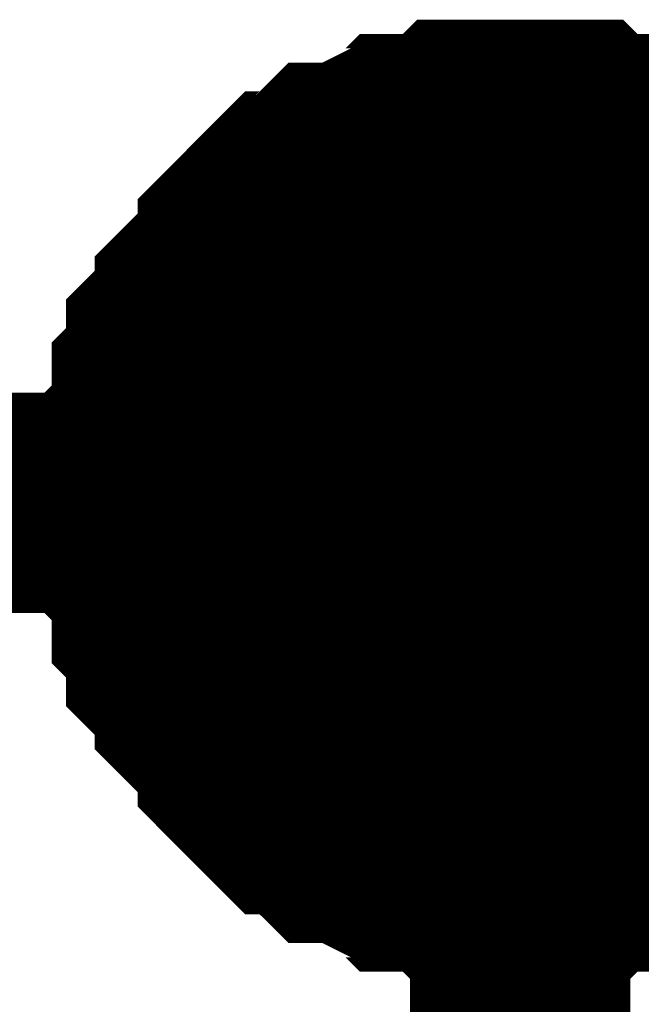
# Model space of a CAD drawing. Header units: inches. Extents: x 0 to 292, y 0 to 193.
# Tile 14 of 112: x 74.293 to 75.138, y 99.893 to 101.231. Entities that reach past the tile are written whole.
import ezdxf

# ---------------------------------------------------------------- set-up
doc = ezdxf.new("R2010")
doc.units = ezdxf.units.IN
doc.layers.add('Sheet', color=255, linetype='Continuous')

msp = doc.modelspace()

# ---------------------------------------------------------------- linework, layer by layer
at = {"layer": 'Sheet'}
for points in [[(74.4668, 100.5742, 0.2997, 0.2997, 0), (74.4668, 100.5936, 0.2997, 0.2997, 0), (74.4668, 100.6326, 0.2997, 0.2997, 0), (74.4668, 100.6521, 0.2997, 0.2997, 0), (74.4863, 100.6716, 0.2997, 0.2997, 0), (74.4863, 100.6911, 0.2997, 0.2997, 0), (74.4863, 100.7301, 0.2997, 0.2997, 0), (74.5058, 100.7496, 0.2997, 0.2997, 0), (74.5058, 100.7691, 0.2997, 0.2997, 0), (74.5058, 100.7886, 0.2997, 0.2997, 0), (74.5252, 100.808, 0.2997, 0.2997, 0), (74.5447, 100.8275, 0.2997, 0.2997, 0), (74.5447, 100.847, 0.2997, 0.2997, 0), (74.5642, 100.8665, 0.2997, 0.2997, 0), (74.5837, 100.886, 0.2997, 0.2997, 0), (74.6032, 100.9055, 0.2997, 0.2997, 0), (74.6032, 100.925, 0.2997, 0.2997, 0), (74.6227, 100.9445, 0.2997, 0.2997, 0), (74.6421, 100.964, 0.2997, 0.2997, 0), (74.6616, 100.9835, 0.2997, 0.2997, 0), (74.6811, 100.9835, 0.2997, 0.2997, 0), (74.7006, 101.003, 0.2997, 0.2997, 0), (74.7201, 101.0224, 0.2997, 0.2997, 0), (74.7396, 101.0224, 0.2997, 0.2997, 0), (74.7785, 101.0419, 0.2997, 0.2997, 0), (74.798, 101.0419, 0.2997, 0.2997, 0), (74.8175, 101.0614, 0.2997, 0.2997, 0), (74.837, 101.0614, 0.2997, 0.2997, 0), (74.876, 101.0614, 0.2997, 0.2997, 0), (74.8954, 101.0809, 0.2997, 0.2997, 0), (74.9149, 101.0809, 0.2997, 0.2997, 0), (74.9539, 101.0809, 0.2997, 0.2997, 0), (74.9734, 101.0809, 0.2997, 0.2997, 0)], [(74.4668, 100.5742, 0.2997, 0.2997, 0), (74.4668, 100.5936, 0.2997, 0.2997, 0), (74.4668, 100.6326, 0.2997, 0.2997, 0), (74.4668, 100.6521, 0.2997, 0.2997, 0), (74.4863, 100.6716, 0.2997, 0.2997, 0), (74.4863, 100.6911, 0.2997, 0.2997, 0), (74.4863, 100.7301, 0.2997, 0.2997, 0), (74.5058, 100.7496, 0.2997, 0.2997, 0), (74.5058, 100.7691, 0.2997, 0.2997, 0), (74.5058, 100.7886, 0.2997, 0.2997, 0), (74.5252, 100.808, 0.2997, 0.2997, 0), (74.5447, 100.8275, 0.2997, 0.2997, 0), (74.5447, 100.847, 0.2997, 0.2997, 0), (74.5642, 100.8665, 0.2997, 0.2997, 0), (74.5837, 100.886, 0.2997, 0.2997, 0), (74.6032, 100.9055, 0.2997, 0.2997, 0), (74.6032, 100.925, 0.2997, 0.2997, 0), (74.6227, 100.9445, 0.2997, 0.2997, 0), (74.6421, 100.964, 0.2997, 0.2997, 0), (74.6616, 100.9835, 0.2997, 0.2997, 0), (74.6811, 100.9835, 0.2997, 0.2997, 0), (74.7006, 101.003, 0.2997, 0.2997, 0), (74.7201, 101.0224, 0.2997, 0.2997, 0), (74.7396, 101.0224, 0.2997, 0.2997, 0), (74.7785, 101.0419, 0.2997, 0.2997, 0), (74.798, 101.0419, 0.2997, 0.2997, 0), (74.8175, 101.0614, 0.2997, 0.2997, 0), (74.837, 101.0614, 0.2997, 0.2997, 0), (74.876, 101.0614, 0.2997, 0.2997, 0), (74.8954, 101.0809, 0.2997, 0.2997, 0), (74.9149, 101.0809, 0.2997, 0.2997, 0), (74.9539, 101.0809, 0.2997, 0.2997, 0), (74.9734, 101.0809, 0.2997, 0.2997, 0)], [(74.4668, 100.5742, 0.2997, 0.2997, 0), (74.4668, 100.5936, 0.2997, 0.2997, 0), (74.4668, 100.6326, 0.2997, 0.2997, 0), (74.4668, 100.6521, 0.2997, 0.2997, 0), (74.4863, 100.6716, 0.2997, 0.2997, 0), (74.4863, 100.6911, 0.2997, 0.2997, 0), (74.4863, 100.7301, 0.2997, 0.2997, 0), (74.5058, 100.7496, 0.2997, 0.2997, 0), (74.5058, 100.7691, 0.2997, 0.2997, 0), (74.5058, 100.7886, 0.2997, 0.2997, 0), (74.5252, 100.808, 0.2997, 0.2997, 0), (74.5447, 100.8275, 0.2997, 0.2997, 0), (74.5447, 100.847, 0.2997, 0.2997, 0), (74.5642, 100.8665, 0.2997, 0.2997, 0), (74.5837, 100.886, 0.2997, 0.2997, 0), (74.6032, 100.9055, 0.2997, 0.2997, 0), (74.6032, 100.925, 0.2997, 0.2997, 0), (74.6227, 100.9445, 0.2997, 0.2997, 0), (74.6421, 100.964, 0.2997, 0.2997, 0), (74.6616, 100.9835, 0.2997, 0.2997, 0), (74.6811, 100.9835, 0.2997, 0.2997, 0), (74.7006, 101.003, 0.2997, 0.2997, 0), (74.7201, 101.0224, 0.2997, 0.2997, 0), (74.7396, 101.0224, 0.2997, 0.2997, 0), (74.7785, 101.0419, 0.2997, 0.2997, 0), (74.798, 101.0419, 0.2997, 0.2997, 0), (74.8175, 101.0614, 0.2997, 0.2997, 0), (74.837, 101.0614, 0.2997, 0.2997, 0), (74.876, 101.0614, 0.2997, 0.2997, 0), (74.8954, 101.0809, 0.2997, 0.2997, 0), (74.9149, 101.0809, 0.2997, 0.2997, 0), (74.9539, 101.0809, 0.2997, 0.2997, 0), (74.9734, 101.0809, 0.2997, 0.2997, 0)], [(74.4668, 100.5742, 0.2997, 0.2997, 0), (74.4668, 100.5936, 0.2997, 0.2997, 0), (74.4668, 100.6326, 0.2997, 0.2997, 0), (74.4668, 100.6521, 0.2997, 0.2997, 0), (74.4863, 100.6716, 0.2997, 0.2997, 0), (74.4863, 100.6911, 0.2997, 0.2997, 0), (74.4863, 100.7301, 0.2997, 0.2997, 0), (74.5058, 100.7496, 0.2997, 0.2997, 0), (74.5058, 100.7691, 0.2997, 0.2997, 0), (74.5058, 100.7886, 0.2997, 0.2997, 0), (74.5252, 100.808, 0.2997, 0.2997, 0), (74.5447, 100.8275, 0.2997, 0.2997, 0), (74.5447, 100.847, 0.2997, 0.2997, 0), (74.5642, 100.8665, 0.2997, 0.2997, 0), (74.5837, 100.886, 0.2997, 0.2997, 0), (74.6032, 100.9055, 0.2997, 0.2997, 0), (74.6032, 100.925, 0.2997, 0.2997, 0), (74.6227, 100.9445, 0.2997, 0.2997, 0), (74.6421, 100.964, 0.2997, 0.2997, 0), (74.6616, 100.9835, 0.2997, 0.2997, 0), (74.6811, 100.9835, 0.2997, 0.2997, 0), (74.7006, 101.003, 0.2997, 0.2997, 0), (74.7201, 101.0224, 0.2997, 0.2997, 0), (74.7396, 101.0224, 0.2997, 0.2997, 0), (74.7785, 101.0419, 0.2997, 0.2997, 0), (74.798, 101.0419, 0.2997, 0.2997, 0), (74.8175, 101.0614, 0.2997, 0.2997, 0), (74.837, 101.0614, 0.2997, 0.2997, 0), (74.876, 101.0614, 0.2997, 0.2997, 0), (74.8954, 101.0809, 0.2997, 0.2997, 0), (74.9149, 101.0809, 0.2997, 0.2997, 0), (74.9539, 101.0809, 0.2997, 0.2997, 0), (74.9734, 101.0809, 0.2997, 0.2997, 0)], [(74.9734, 101.0809, 0.2997, 0.2997, 0), (74.9734, 101.0809, 0.2997, 0.2997, 0)], [(74.9734, 101.0809, 0.2997, 0.2997, 0), (74.9929, 101.0809, 0.2997, 0.2997, 0), (75.0318, 101.0809, 0.2997, 0.2997, 0), (75.0513, 101.0809, 0.2997, 0.2997, 0), (75.0708, 101.0614, 0.2997, 0.2997, 0), (75.0903, 101.0614, 0.2997, 0.2997, 0), (75.1292, 101.0614, 0.2997, 0.2997, 0), (75.1487, 101.0419, 0.2997, 0.2997, 0), (75.1682, 101.0419, 0.2997, 0.2997, 0), (75.1877, 101.0224, 0.2997, 0.2997, 0), (75.2072, 101.0224, 0.2997, 0.2997, 0), (75.2267, 101.003, 0.2997, 0.2997, 0), (75.2461, 100.9835, 0.2997, 0.2997, 0), (75.2656, 100.9835, 0.2997, 0.2997, 0), (75.2851, 100.964, 0.2997, 0.2997, 0), (75.3046, 100.9445, 0.2997, 0.2997, 0)], [(74.9734, 101.0809, 0.2997, 0.2997, 0), (74.9734, 101.0809, 0.2997, 0.2997, 0)], [(74.9734, 101.0809, 0.2997, 0.2997, 0), (74.9929, 101.0809, 0.2997, 0.2997, 0), (75.0318, 101.0809, 0.2997, 0.2997, 0), (75.0513, 101.0809, 0.2997, 0.2997, 0), (75.0708, 101.0614, 0.2997, 0.2997, 0), (75.0903, 101.0614, 0.2997, 0.2997, 0), (75.1292, 101.0614, 0.2997, 0.2997, 0), (75.1487, 101.0419, 0.2997, 0.2997, 0), (75.1682, 101.0419, 0.2997, 0.2997, 0), (75.1877, 101.0224, 0.2997, 0.2997, 0), (75.2072, 101.0224, 0.2997, 0.2997, 0), (75.2267, 101.003, 0.2997, 0.2997, 0), (75.2461, 100.9835, 0.2997, 0.2997, 0), (75.2656, 100.9835, 0.2997, 0.2997, 0), (75.2851, 100.964, 0.2997, 0.2997, 0), (75.3046, 100.9445, 0.2997, 0.2997, 0)], [(74.9734, 101.0809, 0.2997, 0.2997, 0), (74.9734, 101.0809, 0.2997, 0.2997, 0)], [(74.9734, 101.0809, 0.2997, 0.2997, 0), (74.9929, 101.0809, 0.2997, 0.2997, 0), (75.0318, 101.0809, 0.2997, 0.2997, 0), (75.0513, 101.0809, 0.2997, 0.2997, 0), (75.0708, 101.0614, 0.2997, 0.2997, 0), (75.0903, 101.0614, 0.2997, 0.2997, 0), (75.1292, 101.0614, 0.2997, 0.2997, 0), (75.1487, 101.0419, 0.2997, 0.2997, 0), (75.1682, 101.0419, 0.2997, 0.2997, 0), (75.1877, 101.0224, 0.2997, 0.2997, 0), (75.2072, 101.0224, 0.2997, 0.2997, 0), (75.2267, 101.003, 0.2997, 0.2997, 0), (75.2461, 100.9835, 0.2997, 0.2997, 0), (75.2656, 100.9835, 0.2997, 0.2997, 0), (75.2851, 100.964, 0.2997, 0.2997, 0), (75.3046, 100.9445, 0.2997, 0.2997, 0)], [(74.9734, 101.0809, 0.2997, 0.2997, 0), (74.9734, 101.0809, 0.2997, 0.2997, 0)], [(74.9734, 101.0809, 0.2997, 0.2997, 0), (74.9929, 101.0809, 0.2997, 0.2997, 0), (75.0318, 101.0809, 0.2997, 0.2997, 0), (75.0513, 101.0809, 0.2997, 0.2997, 0), (75.0708, 101.0614, 0.2997, 0.2997, 0), (75.0903, 101.0614, 0.2997, 0.2997, 0), (75.1292, 101.0614, 0.2997, 0.2997, 0), (75.1487, 101.0419, 0.2997, 0.2997, 0), (75.1682, 101.0419, 0.2997, 0.2997, 0), (75.1877, 101.0224, 0.2997, 0.2997, 0), (75.2072, 101.0224, 0.2997, 0.2997, 0), (75.2267, 101.003, 0.2997, 0.2997, 0), (75.2461, 100.9835, 0.2997, 0.2997, 0), (75.2656, 100.9835, 0.2997, 0.2997, 0), (75.2851, 100.964, 0.2997, 0.2997, 0), (75.3046, 100.9445, 0.2997, 0.2997, 0)], [(74.4668, 100.5742, 0.0991, 0.0991, 0), (74.4668, 100.5936, 0.0991, 0.0991, 0), (74.4668, 100.6326, 0.0991, 0.0991, 0), (74.4668, 100.6521, 0.0991, 0.0991, 0), (74.4863, 100.6716, 0.0991, 0.0991, 0), (74.4863, 100.6911, 0.0991, 0.0991, 0), (74.4863, 100.7301, 0.0991, 0.0991, 0), (74.5058, 100.7496, 0.0991, 0.0991, 0), (74.5058, 100.7691, 0.0991, 0.0991, 0), (74.5058, 100.7886, 0.0991, 0.0991, 0), (74.5252, 100.808, 0.0991, 0.0991, 0), (74.5447, 100.8275, 0.0991, 0.0991, 0), (74.5447, 100.847, 0.0991, 0.0991, 0), (74.5642, 100.8665, 0.0991, 0.0991, 0), (74.5837, 100.886, 0.0991, 0.0991, 0), (74.6032, 100.9055, 0.0991, 0.0991, 0), (74.6032, 100.925, 0.0991, 0.0991, 0), (74.6227, 100.9445, 0.0991, 0.0991, 0), (74.6421, 100.964, 0.0991, 0.0991, 0), (74.6616, 100.9835, 0.0991, 0.0991, 0), (74.6811, 100.9835, 0.0991, 0.0991, 0), (74.7006, 101.003, 0.0991, 0.0991, 0), (74.7201, 101.0224, 0.0991, 0.0991, 0), (74.7396, 101.0224, 0.0991, 0.0991, 0), (74.7785, 101.0419, 0.0991, 0.0991, 0), (74.798, 101.0419, 0.0991, 0.0991, 0), (74.8175, 101.0614, 0.0991, 0.0991, 0), (74.837, 101.0614, 0.0991, 0.0991, 0), (74.876, 101.0614, 0.0991, 0.0991, 0), (74.8954, 101.0809, 0.0991, 0.0991, 0), (74.9149, 101.0809, 0.0991, 0.0991, 0), (74.9539, 101.0809, 0.0991, 0.0991, 0), (74.9734, 101.0809, 0.0991, 0.0991, 0)], [(74.4668, 100.5742, 0.0991, 0.0991, 0), (74.4668, 100.5936, 0.0991, 0.0991, 0), (74.4668, 100.6326, 0.0991, 0.0991, 0), (74.4668, 100.6521, 0.0991, 0.0991, 0), (74.4863, 100.6716, 0.0991, 0.0991, 0), (74.4863, 100.6911, 0.0991, 0.0991, 0), (74.4863, 100.7301, 0.0991, 0.0991, 0), (74.5058, 100.7496, 0.0991, 0.0991, 0), (74.5058, 100.7691, 0.0991, 0.0991, 0), (74.5058, 100.7886, 0.0991, 0.0991, 0), (74.5252, 100.808, 0.0991, 0.0991, 0), (74.5447, 100.8275, 0.0991, 0.0991, 0), (74.5447, 100.847, 0.0991, 0.0991, 0), (74.5642, 100.8665, 0.0991, 0.0991, 0), (74.5837, 100.886, 0.0991, 0.0991, 0), (74.6032, 100.9055, 0.0991, 0.0991, 0), (74.6032, 100.925, 0.0991, 0.0991, 0), (74.6227, 100.9445, 0.0991, 0.0991, 0), (74.6421, 100.964, 0.0991, 0.0991, 0), (74.6616, 100.9835, 0.0991, 0.0991, 0), (74.6811, 100.9835, 0.0991, 0.0991, 0), (74.7006, 101.003, 0.0991, 0.0991, 0), (74.7201, 101.0224, 0.0991, 0.0991, 0), (74.7396, 101.0224, 0.0991, 0.0991, 0), (74.7785, 101.0419, 0.0991, 0.0991, 0), (74.798, 101.0419, 0.0991, 0.0991, 0), (74.8175, 101.0614, 0.0991, 0.0991, 0), (74.837, 101.0614, 0.0991, 0.0991, 0), (74.876, 101.0614, 0.0991, 0.0991, 0), (74.8954, 101.0809, 0.0991, 0.0991, 0), (74.9149, 101.0809, 0.0991, 0.0991, 0), (74.9539, 101.0809, 0.0991, 0.0991, 0), (74.9734, 101.0809, 0.0991, 0.0991, 0)], [(74.4668, 100.5742, 0.0991, 0.0991, 0), (74.4668, 100.5936, 0.0991, 0.0991, 0), (74.4668, 100.6326, 0.0991, 0.0991, 0), (74.4668, 100.6521, 0.0991, 0.0991, 0), (74.4863, 100.6716, 0.0991, 0.0991, 0), (74.4863, 100.6911, 0.0991, 0.0991, 0), (74.4863, 100.7301, 0.0991, 0.0991, 0), (74.5058, 100.7496, 0.0991, 0.0991, 0), (74.5058, 100.7691, 0.0991, 0.0991, 0), (74.5058, 100.7886, 0.0991, 0.0991, 0), (74.5252, 100.808, 0.0991, 0.0991, 0), (74.5447, 100.8275, 0.0991, 0.0991, 0), (74.5447, 100.847, 0.0991, 0.0991, 0), (74.5642, 100.8665, 0.0991, 0.0991, 0), (74.5837, 100.886, 0.0991, 0.0991, 0), (74.6032, 100.9055, 0.0991, 0.0991, 0), (74.6032, 100.925, 0.0991, 0.0991, 0), (74.6227, 100.9445, 0.0991, 0.0991, 0), (74.6421, 100.964, 0.0991, 0.0991, 0), (74.6616, 100.9835, 0.0991, 0.0991, 0), (74.6811, 100.9835, 0.0991, 0.0991, 0), (74.7006, 101.003, 0.0991, 0.0991, 0), (74.7201, 101.0224, 0.0991, 0.0991, 0), (74.7396, 101.0224, 0.0991, 0.0991, 0), (74.7785, 101.0419, 0.0991, 0.0991, 0), (74.798, 101.0419, 0.0991, 0.0991, 0), (74.8175, 101.0614, 0.0991, 0.0991, 0), (74.837, 101.0614, 0.0991, 0.0991, 0), (74.876, 101.0614, 0.0991, 0.0991, 0), (74.8954, 101.0809, 0.0991, 0.0991, 0), (74.9149, 101.0809, 0.0991, 0.0991, 0), (74.9539, 101.0809, 0.0991, 0.0991, 0), (74.9734, 101.0809, 0.0991, 0.0991, 0)], [(74.4668, 100.5742, 0.0991, 0.0991, 0), (74.4668, 100.5936, 0.0991, 0.0991, 0), (74.4668, 100.6326, 0.0991, 0.0991, 0), (74.4668, 100.6521, 0.0991, 0.0991, 0), (74.4863, 100.6716, 0.0991, 0.0991, 0), (74.4863, 100.6911, 0.0991, 0.0991, 0), (74.4863, 100.7301, 0.0991, 0.0991, 0), (74.5058, 100.7496, 0.0991, 0.0991, 0), (74.5058, 100.7691, 0.0991, 0.0991, 0), (74.5058, 100.7886, 0.0991, 0.0991, 0), (74.5252, 100.808, 0.0991, 0.0991, 0), (74.5447, 100.8275, 0.0991, 0.0991, 0), (74.5447, 100.847, 0.0991, 0.0991, 0), (74.5642, 100.8665, 0.0991, 0.0991, 0), (74.5837, 100.886, 0.0991, 0.0991, 0), (74.6032, 100.9055, 0.0991, 0.0991, 0), (74.6032, 100.925, 0.0991, 0.0991, 0), (74.6227, 100.9445, 0.0991, 0.0991, 0), (74.6421, 100.964, 0.0991, 0.0991, 0), (74.6616, 100.9835, 0.0991, 0.0991, 0), (74.6811, 100.9835, 0.0991, 0.0991, 0), (74.7006, 101.003, 0.0991, 0.0991, 0), (74.7201, 101.0224, 0.0991, 0.0991, 0), (74.7396, 101.0224, 0.0991, 0.0991, 0), (74.7785, 101.0419, 0.0991, 0.0991, 0), (74.798, 101.0419, 0.0991, 0.0991, 0), (74.8175, 101.0614, 0.0991, 0.0991, 0), (74.837, 101.0614, 0.0991, 0.0991, 0), (74.876, 101.0614, 0.0991, 0.0991, 0), (74.8954, 101.0809, 0.0991, 0.0991, 0), (74.9149, 101.0809, 0.0991, 0.0991, 0), (74.9539, 101.0809, 0.0991, 0.0991, 0), (74.9734, 101.0809, 0.0991, 0.0991, 0)], [(74.9734, 101.0809, 0.0991, 0.0991, 0), (74.9734, 101.0809, 0.0991, 0.0991, 0)], [(74.9734, 101.0809, 0.0991, 0.0991, 0), (74.9929, 101.0809, 0.0991, 0.0991, 0), (75.0318, 101.0809, 0.0991, 0.0991, 0), (75.0513, 101.0809, 0.0991, 0.0991, 0), (75.0708, 101.0614, 0.0991, 0.0991, 0), (75.0903, 101.0614, 0.0991, 0.0991, 0), (75.1292, 101.0614, 0.0991, 0.0991, 0), (75.1487, 101.0419, 0.0991, 0.0991, 0), (75.1682, 101.0419, 0.0991, 0.0991, 0), (75.1877, 101.0224, 0.0991, 0.0991, 0)], [(74.9734, 101.0809, 0.0991, 0.0991, 0), (74.9734, 101.0809, 0.0991, 0.0991, 0)], [(74.9734, 101.0809, 0.0991, 0.0991, 0), (74.9929, 101.0809, 0.0991, 0.0991, 0), (75.0318, 101.0809, 0.0991, 0.0991, 0), (75.0513, 101.0809, 0.0991, 0.0991, 0), (75.0708, 101.0614, 0.0991, 0.0991, 0), (75.0903, 101.0614, 0.0991, 0.0991, 0), (75.1292, 101.0614, 0.0991, 0.0991, 0), (75.1487, 101.0419, 0.0991, 0.0991, 0), (75.1682, 101.0419, 0.0991, 0.0991, 0), (75.1877, 101.0224, 0.0991, 0.0991, 0)], [(74.9734, 101.0809, 0.0991, 0.0991, 0), (74.9734, 101.0809, 0.0991, 0.0991, 0)], [(74.9734, 101.0809, 0.0991, 0.0991, 0), (74.9929, 101.0809, 0.0991, 0.0991, 0), (75.0318, 101.0809, 0.0991, 0.0991, 0), (75.0513, 101.0809, 0.0991, 0.0991, 0), (75.0708, 101.0614, 0.0991, 0.0991, 0), (75.0903, 101.0614, 0.0991, 0.0991, 0), (75.1292, 101.0614, 0.0991, 0.0991, 0), (75.1487, 101.0419, 0.0991, 0.0991, 0), (75.1682, 101.0419, 0.0991, 0.0991, 0), (75.1877, 101.0224, 0.0991, 0.0991, 0)], [(74.9734, 101.0809, 0.0991, 0.0991, 0), (74.9734, 101.0809, 0.0991, 0.0991, 0)], [(74.9734, 101.0809, 0.0991, 0.0991, 0), (74.9929, 101.0809, 0.0991, 0.0991, 0), (75.0318, 101.0809, 0.0991, 0.0991, 0), (75.0513, 101.0809, 0.0991, 0.0991, 0), (75.0708, 101.0614, 0.0991, 0.0991, 0), (75.0903, 101.0614, 0.0991, 0.0991, 0), (75.1292, 101.0614, 0.0991, 0.0991, 0), (75.1487, 101.0419, 0.0991, 0.0991, 0), (75.1682, 101.0419, 0.0991, 0.0991, 0), (75.1877, 101.0224, 0.0991, 0.0991, 0)], [(66.8487, 100.5742, 0.2997, 0.2997, 0), (74.9734, 100.5742, 0.2997, 0.2997, 0), (77.253, 100.5742, 0.2997, 0.2997, 0)], [(74.9734, 100.0674, 0.2997, 0.2997, 0), (74.9539, 100.0674, 0.2997, 0.2997, 0), (74.9149, 100.0674, 0.2997, 0.2997, 0), (74.8954, 100.0674, 0.2997, 0.2997, 0), (74.876, 100.0869, 0.2997, 0.2997, 0), (74.837, 100.0869, 0.2997, 0.2997, 0), (74.8175, 100.0869, 0.2997, 0.2997, 0), (74.798, 100.1064, 0.2997, 0.2997, 0), (74.7785, 100.1064, 0.2997, 0.2997, 0), (74.7396, 100.1259, 0.2997, 0.2997, 0), (74.7201, 100.1259, 0.2997, 0.2997, 0), (74.7006, 100.1453, 0.2997, 0.2997, 0), (74.6811, 100.1648, 0.2997, 0.2997, 0), (74.6616, 100.1648, 0.2997, 0.2997, 0), (74.6421, 100.1843, 0.2997, 0.2997, 0), (74.6227, 100.2038, 0.2997, 0.2997, 0), (74.6032, 100.2233, 0.2997, 0.2997, 0), (74.6032, 100.2428, 0.2997, 0.2997, 0), (74.5837, 100.2623, 0.2997, 0.2997, 0), (74.5642, 100.2818, 0.2997, 0.2997, 0), (74.5447, 100.3013, 0.2997, 0.2997, 0), (74.5447, 100.3208, 0.2997, 0.2997, 0), (74.5252, 100.3403, 0.2997, 0.2997, 0), (74.5058, 100.3597, 0.2997, 0.2997, 0), (74.5058, 100.3792, 0.2997, 0.2997, 0), (74.5058, 100.3987, 0.2997, 0.2997, 0), (74.4863, 100.4182, 0.2997, 0.2997, 0), (74.4863, 100.4572, 0.2997, 0.2997, 0), (74.4863, 100.4767, 0.2997, 0.2997, 0), (74.4668, 100.4962, 0.2997, 0.2997, 0), (74.4668, 100.5157, 0.2997, 0.2997, 0), (74.4668, 100.5547, 0.2997, 0.2997, 0), (74.4668, 100.5742, 0.2997, 0.2997, 0)], [(74.4668, 100.5742, 0.2997, 0.2997, 0), (74.4668, 100.5742, 0.2997, 0.2997, 0)], [(74.9734, 100.0674, 0.2997, 0.2997, 0), (74.9539, 100.0674, 0.2997, 0.2997, 0), (74.9149, 100.0674, 0.2997, 0.2997, 0), (74.8954, 100.0674, 0.2997, 0.2997, 0), (74.876, 100.0869, 0.2997, 0.2997, 0), (74.837, 100.0869, 0.2997, 0.2997, 0), (74.8175, 100.0869, 0.2997, 0.2997, 0), (74.798, 100.1064, 0.2997, 0.2997, 0), (74.7785, 100.1064, 0.2997, 0.2997, 0), (74.7396, 100.1259, 0.2997, 0.2997, 0), (74.7201, 100.1259, 0.2997, 0.2997, 0), (74.7006, 100.1453, 0.2997, 0.2997, 0), (74.6811, 100.1648, 0.2997, 0.2997, 0), (74.6616, 100.1648, 0.2997, 0.2997, 0), (74.6421, 100.1843, 0.2997, 0.2997, 0), (74.6227, 100.2038, 0.2997, 0.2997, 0), (74.6032, 100.2233, 0.2997, 0.2997, 0), (74.6032, 100.2428, 0.2997, 0.2997, 0), (74.5837, 100.2623, 0.2997, 0.2997, 0), (74.5642, 100.2818, 0.2997, 0.2997, 0), (74.5447, 100.3013, 0.2997, 0.2997, 0), (74.5447, 100.3208, 0.2997, 0.2997, 0), (74.5252, 100.3403, 0.2997, 0.2997, 0), (74.5058, 100.3597, 0.2997, 0.2997, 0), (74.5058, 100.3792, 0.2997, 0.2997, 0), (74.5058, 100.3987, 0.2997, 0.2997, 0), (74.4863, 100.4182, 0.2997, 0.2997, 0), (74.4863, 100.4572, 0.2997, 0.2997, 0), (74.4863, 100.4767, 0.2997, 0.2997, 0), (74.4668, 100.4962, 0.2997, 0.2997, 0), (74.4668, 100.5157, 0.2997, 0.2997, 0), (74.4668, 100.5547, 0.2997, 0.2997, 0), (74.4668, 100.5742, 0.2997, 0.2997, 0)], [(74.4668, 100.5742, 0.2997, 0.2997, 0), (74.4668, 100.5742, 0.2997, 0.2997, 0)], [(74.9734, 100.0674, 0.2997, 0.2997, 0), (74.9539, 100.0674, 0.2997, 0.2997, 0), (74.9149, 100.0674, 0.2997, 0.2997, 0), (74.8954, 100.0674, 0.2997, 0.2997, 0), (74.876, 100.0869, 0.2997, 0.2997, 0), (74.837, 100.0869, 0.2997, 0.2997, 0), (74.8175, 100.0869, 0.2997, 0.2997, 0), (74.798, 100.1064, 0.2997, 0.2997, 0), (74.7785, 100.1064, 0.2997, 0.2997, 0), (74.7396, 100.1259, 0.2997, 0.2997, 0), (74.7201, 100.1259, 0.2997, 0.2997, 0), (74.7006, 100.1453, 0.2997, 0.2997, 0), (74.6811, 100.1648, 0.2997, 0.2997, 0), (74.6616, 100.1648, 0.2997, 0.2997, 0), (74.6421, 100.1843, 0.2997, 0.2997, 0), (74.6227, 100.2038, 0.2997, 0.2997, 0), (74.6032, 100.2233, 0.2997, 0.2997, 0), (74.6032, 100.2428, 0.2997, 0.2997, 0), (74.5837, 100.2623, 0.2997, 0.2997, 0), (74.5642, 100.2818, 0.2997, 0.2997, 0), (74.5447, 100.3013, 0.2997, 0.2997, 0), (74.5447, 100.3208, 0.2997, 0.2997, 0), (74.5252, 100.3403, 0.2997, 0.2997, 0), (74.5058, 100.3597, 0.2997, 0.2997, 0), (74.5058, 100.3792, 0.2997, 0.2997, 0), (74.5058, 100.3987, 0.2997, 0.2997, 0), (74.4863, 100.4182, 0.2997, 0.2997, 0), (74.4863, 100.4572, 0.2997, 0.2997, 0), (74.4863, 100.4767, 0.2997, 0.2997, 0), (74.4668, 100.4962, 0.2997, 0.2997, 0), (74.4668, 100.5157, 0.2997, 0.2997, 0), (74.4668, 100.5547, 0.2997, 0.2997, 0), (74.4668, 100.5742, 0.2997, 0.2997, 0)], [(74.4668, 100.5742, 0.2997, 0.2997, 0), (74.4668, 100.5742, 0.2997, 0.2997, 0)], [(74.9734, 100.0674, 0.2997, 0.2997, 0), (74.9539, 100.0674, 0.2997, 0.2997, 0), (74.9149, 100.0674, 0.2997, 0.2997, 0), (74.8954, 100.0674, 0.2997, 0.2997, 0), (74.876, 100.0869, 0.2997, 0.2997, 0), (74.837, 100.0869, 0.2997, 0.2997, 0), (74.8175, 100.0869, 0.2997, 0.2997, 0), (74.798, 100.1064, 0.2997, 0.2997, 0), (74.7785, 100.1064, 0.2997, 0.2997, 0), (74.7396, 100.1259, 0.2997, 0.2997, 0), (74.7201, 100.1259, 0.2997, 0.2997, 0), (74.7006, 100.1453, 0.2997, 0.2997, 0), (74.6811, 100.1648, 0.2997, 0.2997, 0), (74.6616, 100.1648, 0.2997, 0.2997, 0), (74.6421, 100.1843, 0.2997, 0.2997, 0), (74.6227, 100.2038, 0.2997, 0.2997, 0), (74.6032, 100.2233, 0.2997, 0.2997, 0), (74.6032, 100.2428, 0.2997, 0.2997, 0), (74.5837, 100.2623, 0.2997, 0.2997, 0), (74.5642, 100.2818, 0.2997, 0.2997, 0), (74.5447, 100.3013, 0.2997, 0.2997, 0), (74.5447, 100.3208, 0.2997, 0.2997, 0), (74.5252, 100.3403, 0.2997, 0.2997, 0), (74.5058, 100.3597, 0.2997, 0.2997, 0), (74.5058, 100.3792, 0.2997, 0.2997, 0), (74.5058, 100.3987, 0.2997, 0.2997, 0), (74.4863, 100.4182, 0.2997, 0.2997, 0), (74.4863, 100.4572, 0.2997, 0.2997, 0), (74.4863, 100.4767, 0.2997, 0.2997, 0), (74.4668, 100.4962, 0.2997, 0.2997, 0), (74.4668, 100.5157, 0.2997, 0.2997, 0), (74.4668, 100.5547, 0.2997, 0.2997, 0), (74.4668, 100.5742, 0.2997, 0.2997, 0)], [(74.4668, 100.5742, 0.2997, 0.2997, 0), (74.4668, 100.5742, 0.2997, 0.2997, 0)], [(74.9734, 94.9802, 0.2997, 0.2997, 0), (74.9734, 100.5742, 0.2997, 0.2997, 0)], [(74.9734, 100.0674, 0.0991, 0.0991, 0), (74.9539, 100.0674, 0.0991, 0.0991, 0), (74.9149, 100.0674, 0.0991, 0.0991, 0), (74.8954, 100.0674, 0.0991, 0.0991, 0), (74.876, 100.0869, 0.0991, 0.0991, 0), (74.837, 100.0869, 0.0991, 0.0991, 0), (74.8175, 100.0869, 0.0991, 0.0991, 0), (74.798, 100.1064, 0.0991, 0.0991, 0), (74.7785, 100.1064, 0.0991, 0.0991, 0), (74.7396, 100.1259, 0.0991, 0.0991, 0), (74.7201, 100.1259, 0.0991, 0.0991, 0), (74.7006, 100.1453, 0.0991, 0.0991, 0), (74.6811, 100.1648, 0.0991, 0.0991, 0), (74.6616, 100.1648, 0.0991, 0.0991, 0), (74.6421, 100.1843, 0.0991, 0.0991, 0), (74.6227, 100.2038, 0.0991, 0.0991, 0), (74.6032, 100.2233, 0.0991, 0.0991, 0), (74.6032, 100.2428, 0.0991, 0.0991, 0), (74.5837, 100.2623, 0.0991, 0.0991, 0), (74.5642, 100.2818, 0.0991, 0.0991, 0), (74.5447, 100.3013, 0.0991, 0.0991, 0), (74.5447, 100.3208, 0.0991, 0.0991, 0), (74.5252, 100.3403, 0.0991, 0.0991, 0), (74.5058, 100.3597, 0.0991, 0.0991, 0), (74.5058, 100.3792, 0.0991, 0.0991, 0), (74.5058, 100.3987, 0.0991, 0.0991, 0), (74.4863, 100.4182, 0.0991, 0.0991, 0), (74.4863, 100.4572, 0.0991, 0.0991, 0), (74.4863, 100.4767, 0.0991, 0.0991, 0), (74.4668, 100.4962, 0.0991, 0.0991, 0), (74.4668, 100.5157, 0.0991, 0.0991, 0), (74.4668, 100.5547, 0.0991, 0.0991, 0), (74.4668, 100.5742, 0.0991, 0.0991, 0)], [(74.4668, 100.5742, 0.0991, 0.0991, 0), (74.4668, 100.5742, 0.0991, 0.0991, 0)], [(74.9734, 100.0674, 0.0991, 0.0991, 0), (74.9539, 100.0674, 0.0991, 0.0991, 0), (74.9149, 100.0674, 0.0991, 0.0991, 0), (74.8954, 100.0674, 0.0991, 0.0991, 0), (74.876, 100.0869, 0.0991, 0.0991, 0), (74.837, 100.0869, 0.0991, 0.0991, 0), (74.8175, 100.0869, 0.0991, 0.0991, 0), (74.798, 100.1064, 0.0991, 0.0991, 0), (74.7785, 100.1064, 0.0991, 0.0991, 0), (74.7396, 100.1259, 0.0991, 0.0991, 0), (74.7201, 100.1259, 0.0991, 0.0991, 0), (74.7006, 100.1453, 0.0991, 0.0991, 0), (74.6811, 100.1648, 0.0991, 0.0991, 0), (74.6616, 100.1648, 0.0991, 0.0991, 0), (74.6421, 100.1843, 0.0991, 0.0991, 0), (74.6227, 100.2038, 0.0991, 0.0991, 0), (74.6032, 100.2233, 0.0991, 0.0991, 0), (74.6032, 100.2428, 0.0991, 0.0991, 0), (74.5837, 100.2623, 0.0991, 0.0991, 0), (74.5642, 100.2818, 0.0991, 0.0991, 0), (74.5447, 100.3013, 0.0991, 0.0991, 0), (74.5447, 100.3208, 0.0991, 0.0991, 0), (74.5252, 100.3403, 0.0991, 0.0991, 0), (74.5058, 100.3597, 0.0991, 0.0991, 0), (74.5058, 100.3792, 0.0991, 0.0991, 0), (74.5058, 100.3987, 0.0991, 0.0991, 0), (74.4863, 100.4182, 0.0991, 0.0991, 0), (74.4863, 100.4572, 0.0991, 0.0991, 0), (74.4863, 100.4767, 0.0991, 0.0991, 0), (74.4668, 100.4962, 0.0991, 0.0991, 0), (74.4668, 100.5157, 0.0991, 0.0991, 0), (74.4668, 100.5547, 0.0991, 0.0991, 0), (74.4668, 100.5742, 0.0991, 0.0991, 0)], [(74.4668, 100.5742, 0.0991, 0.0991, 0), (74.4668, 100.5742, 0.0991, 0.0991, 0)], [(74.9734, 100.0674, 0.0991, 0.0991, 0), (74.9539, 100.0674, 0.0991, 0.0991, 0), (74.9149, 100.0674, 0.0991, 0.0991, 0), (74.8954, 100.0674, 0.0991, 0.0991, 0), (74.876, 100.0869, 0.0991, 0.0991, 0), (74.837, 100.0869, 0.0991, 0.0991, 0), (74.8175, 100.0869, 0.0991, 0.0991, 0), (74.798, 100.1064, 0.0991, 0.0991, 0), (74.7785, 100.1064, 0.0991, 0.0991, 0), (74.7396, 100.1259, 0.0991, 0.0991, 0), (74.7201, 100.1259, 0.0991, 0.0991, 0), (74.7006, 100.1453, 0.0991, 0.0991, 0), (74.6811, 100.1648, 0.0991, 0.0991, 0), (74.6616, 100.1648, 0.0991, 0.0991, 0), (74.6421, 100.1843, 0.0991, 0.0991, 0), (74.6227, 100.2038, 0.0991, 0.0991, 0), (74.6032, 100.2233, 0.0991, 0.0991, 0), (74.6032, 100.2428, 0.0991, 0.0991, 0), (74.5837, 100.2623, 0.0991, 0.0991, 0), (74.5642, 100.2818, 0.0991, 0.0991, 0), (74.5447, 100.3013, 0.0991, 0.0991, 0), (74.5447, 100.3208, 0.0991, 0.0991, 0), (74.5252, 100.3403, 0.0991, 0.0991, 0), (74.5058, 100.3597, 0.0991, 0.0991, 0), (74.5058, 100.3792, 0.0991, 0.0991, 0), (74.5058, 100.3987, 0.0991, 0.0991, 0), (74.4863, 100.4182, 0.0991, 0.0991, 0), (74.4863, 100.4572, 0.0991, 0.0991, 0), (74.4863, 100.4767, 0.0991, 0.0991, 0), (74.4668, 100.4962, 0.0991, 0.0991, 0), (74.4668, 100.5157, 0.0991, 0.0991, 0), (74.4668, 100.5547, 0.0991, 0.0991, 0), (74.4668, 100.5742, 0.0991, 0.0991, 0)], [(74.4668, 100.5742, 0.0991, 0.0991, 0), (74.4668, 100.5742, 0.0991, 0.0991, 0)], [(74.9734, 100.0674, 0.0991, 0.0991, 0), (74.9539, 100.0674, 0.0991, 0.0991, 0), (74.9149, 100.0674, 0.0991, 0.0991, 0), (74.8954, 100.0674, 0.0991, 0.0991, 0), (74.876, 100.0869, 0.0991, 0.0991, 0), (74.837, 100.0869, 0.0991, 0.0991, 0), (74.8175, 100.0869, 0.0991, 0.0991, 0), (74.798, 100.1064, 0.0991, 0.0991, 0), (74.7785, 100.1064, 0.0991, 0.0991, 0), (74.7396, 100.1259, 0.0991, 0.0991, 0), (74.7201, 100.1259, 0.0991, 0.0991, 0), (74.7006, 100.1453, 0.0991, 0.0991, 0), (74.6811, 100.1648, 0.0991, 0.0991, 0), (74.6616, 100.1648, 0.0991, 0.0991, 0), (74.6421, 100.1843, 0.0991, 0.0991, 0), (74.6227, 100.2038, 0.0991, 0.0991, 0), (74.6032, 100.2233, 0.0991, 0.0991, 0), (74.6032, 100.2428, 0.0991, 0.0991, 0), (74.5837, 100.2623, 0.0991, 0.0991, 0), (74.5642, 100.2818, 0.0991, 0.0991, 0), (74.5447, 100.3013, 0.0991, 0.0991, 0), (74.5447, 100.3208, 0.0991, 0.0991, 0), (74.5252, 100.3403, 0.0991, 0.0991, 0), (74.5058, 100.3597, 0.0991, 0.0991, 0), (74.5058, 100.3792, 0.0991, 0.0991, 0), (74.5058, 100.3987, 0.0991, 0.0991, 0), (74.4863, 100.4182, 0.0991, 0.0991, 0), (74.4863, 100.4572, 0.0991, 0.0991, 0), (74.4863, 100.4767, 0.0991, 0.0991, 0), (74.4668, 100.4962, 0.0991, 0.0991, 0), (74.4668, 100.5157, 0.0991, 0.0991, 0), (74.4668, 100.5547, 0.0991, 0.0991, 0), (74.4668, 100.5742, 0.0991, 0.0991, 0)], [(74.4668, 100.5742, 0.0991, 0.0991, 0), (74.4668, 100.5742, 0.0991, 0.0991, 0)], [(75.3046, 100.2038, 0.2997, 0.2997, 0), (75.2851, 100.1843, 0.2997, 0.2997, 0), (75.2656, 100.1648, 0.2997, 0.2997, 0), (75.2461, 100.1648, 0.2997, 0.2997, 0), (75.2267, 100.1453, 0.2997, 0.2997, 0), (75.2072, 100.1259, 0.2997, 0.2997, 0), (75.1877, 100.1259, 0.2997, 0.2997, 0), (75.1682, 100.1064, 0.2997, 0.2997, 0), (75.1487, 100.1064, 0.2997, 0.2997, 0), (75.1292, 100.0869, 0.2997, 0.2997, 0), (75.0903, 100.0869, 0.2997, 0.2997, 0), (75.0708, 100.0869, 0.2997, 0.2997, 0), (75.0513, 100.0674, 0.2997, 0.2997, 0), (75.0318, 100.0674, 0.2997, 0.2997, 0), (74.9929, 100.0674, 0.2997, 0.2997, 0), (74.9734, 100.0674, 0.2997, 0.2997, 0)], [(75.3046, 100.2038, 0.2997, 0.2997, 0), (75.2851, 100.1843, 0.2997, 0.2997, 0), (75.2656, 100.1648, 0.2997, 0.2997, 0), (75.2461, 100.1648, 0.2997, 0.2997, 0), (75.2267, 100.1453, 0.2997, 0.2997, 0), (75.2072, 100.1259, 0.2997, 0.2997, 0), (75.1877, 100.1259, 0.2997, 0.2997, 0), (75.1682, 100.1064, 0.2997, 0.2997, 0), (75.1487, 100.1064, 0.2997, 0.2997, 0), (75.1292, 100.0869, 0.2997, 0.2997, 0), (75.0903, 100.0869, 0.2997, 0.2997, 0), (75.0708, 100.0869, 0.2997, 0.2997, 0), (75.0513, 100.0674, 0.2997, 0.2997, 0), (75.0318, 100.0674, 0.2997, 0.2997, 0), (74.9929, 100.0674, 0.2997, 0.2997, 0), (74.9734, 100.0674, 0.2997, 0.2997, 0)], [(75.3046, 100.2038, 0.2997, 0.2997, 0), (75.2851, 100.1843, 0.2997, 0.2997, 0), (75.2656, 100.1648, 0.2997, 0.2997, 0), (75.2461, 100.1648, 0.2997, 0.2997, 0), (75.2267, 100.1453, 0.2997, 0.2997, 0), (75.2072, 100.1259, 0.2997, 0.2997, 0), (75.1877, 100.1259, 0.2997, 0.2997, 0), (75.1682, 100.1064, 0.2997, 0.2997, 0), (75.1487, 100.1064, 0.2997, 0.2997, 0), (75.1292, 100.0869, 0.2997, 0.2997, 0), (75.0903, 100.0869, 0.2997, 0.2997, 0), (75.0708, 100.0869, 0.2997, 0.2997, 0), (75.0513, 100.0674, 0.2997, 0.2997, 0), (75.0318, 100.0674, 0.2997, 0.2997, 0), (74.9929, 100.0674, 0.2997, 0.2997, 0), (74.9734, 100.0674, 0.2997, 0.2997, 0)], [(75.3046, 100.2038, 0.2997, 0.2997, 0), (75.2851, 100.1843, 0.2997, 0.2997, 0), (75.2656, 100.1648, 0.2997, 0.2997, 0), (75.2461, 100.1648, 0.2997, 0.2997, 0), (75.2267, 100.1453, 0.2997, 0.2997, 0), (75.2072, 100.1259, 0.2997, 0.2997, 0), (75.1877, 100.1259, 0.2997, 0.2997, 0), (75.1682, 100.1064, 0.2997, 0.2997, 0), (75.1487, 100.1064, 0.2997, 0.2997, 0), (75.1292, 100.0869, 0.2997, 0.2997, 0), (75.0903, 100.0869, 0.2997, 0.2997, 0), (75.0708, 100.0869, 0.2997, 0.2997, 0), (75.0513, 100.0674, 0.2997, 0.2997, 0), (75.0318, 100.0674, 0.2997, 0.2997, 0), (74.9929, 100.0674, 0.2997, 0.2997, 0), (74.9734, 100.0674, 0.2997, 0.2997, 0)], [(75.1877, 100.1259, 0.0991, 0.0991, 0), (75.1682, 100.1064, 0.0991, 0.0991, 0), (75.1487, 100.1064, 0.0991, 0.0991, 0), (75.1292, 100.0869, 0.0991, 0.0991, 0), (75.0903, 100.0869, 0.0991, 0.0991, 0), (75.0708, 100.0869, 0.0991, 0.0991, 0), (75.0513, 100.0674, 0.0991, 0.0991, 0), (75.0318, 100.0674, 0.0991, 0.0991, 0), (74.9929, 100.0674, 0.0991, 0.0991, 0), (74.9734, 100.0674, 0.0991, 0.0991, 0)], [(75.1877, 100.1259, 0.0991, 0.0991, 0), (75.1682, 100.1064, 0.0991, 0.0991, 0), (75.1487, 100.1064, 0.0991, 0.0991, 0), (75.1292, 100.0869, 0.0991, 0.0991, 0), (75.0903, 100.0869, 0.0991, 0.0991, 0), (75.0708, 100.0869, 0.0991, 0.0991, 0), (75.0513, 100.0674, 0.0991, 0.0991, 0), (75.0318, 100.0674, 0.0991, 0.0991, 0), (74.9929, 100.0674, 0.0991, 0.0991, 0), (74.9734, 100.0674, 0.0991, 0.0991, 0)], [(75.1877, 100.1259, 0.0991, 0.0991, 0), (75.1682, 100.1064, 0.0991, 0.0991, 0), (75.1487, 100.1064, 0.0991, 0.0991, 0), (75.1292, 100.0869, 0.0991, 0.0991, 0), (75.0903, 100.0869, 0.0991, 0.0991, 0), (75.0708, 100.0869, 0.0991, 0.0991, 0), (75.0513, 100.0674, 0.0991, 0.0991, 0), (75.0318, 100.0674, 0.0991, 0.0991, 0), (74.9929, 100.0674, 0.0991, 0.0991, 0), (74.9734, 100.0674, 0.0991, 0.0991, 0)], [(75.1877, 100.1259, 0.0991, 0.0991, 0), (75.1682, 100.1064, 0.0991, 0.0991, 0), (75.1487, 100.1064, 0.0991, 0.0991, 0), (75.1292, 100.0869, 0.0991, 0.0991, 0), (75.0903, 100.0869, 0.0991, 0.0991, 0), (75.0708, 100.0869, 0.0991, 0.0991, 0), (75.0513, 100.0674, 0.0991, 0.0991, 0), (75.0318, 100.0674, 0.0991, 0.0991, 0), (74.9929, 100.0674, 0.0991, 0.0991, 0), (74.9734, 100.0674, 0.0991, 0.0991, 0)]]:
    msp.add_lwpolyline(points, format="xyseb", dxfattribs=at)
msp.add_lwpolyline([(74.676, 100.584, 0.508, 0.508, 1), (75.184, 100.584, 0.508, 0.508, 1)], format="xyseb", close=True, dxfattribs=at)

doc.saveas('drawing.dxf')
